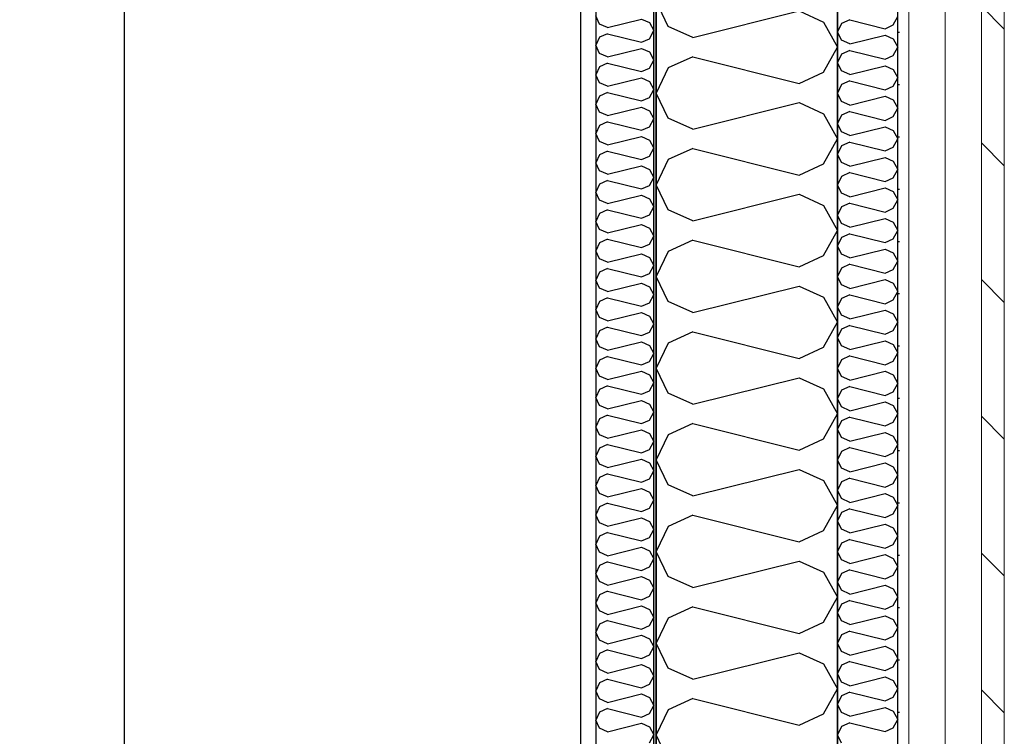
# Model space of a CAD drawing. Header units: millimetres. Extents: x -117798 to 93698, y -182207 to 252400.
# Tile 92 of 222: x -64915 to -64100, y -30049 to -29456. Entities that reach past the tile are written whole.
import ezdxf
from ezdxf.enums import TextEntityAlignment as Align

# ---------------------------------------------------------------- set-up
doc = ezdxf.new("R2010")
doc.units = ezdxf.units.MM
doc.header["$LTSCALE"] = 0.5
doc.header["$MEASUREMENT"] = 0
doc.linetypes.add('PLINE', pattern=[0])
for name, color, linetype in [('232- Ikke-bærende yttervegger', 7, 'Continuous'), ('232- Ikke-bærende yttervegger (Skravur)', 7, 'Continuous'), ('232- Ikke-bærende yttervegger (Skravur)(Nye konstruksjoner)', 7, 'Continuous'), ('232- Ikke-bærende yttervegger(Nye konstruksjoner)', 7, 'Continuous'), ('235- Utvendig kledning og overflate (Skravur)(Nye konstruksjoner)', 7, 'Continuous'), ('25-- Dekker(Nye konstruksjoner)', 7, 'Continuous'), ('256- Faste himlinger og overflatebehandling(Nye konstruksjoner)', 7, 'Continuous'), ('261- Primærkonstruksjon (tak)', 7, 'Continuous'), ('262- Taktekking(Nye konstruksjoner)', 7, 'Continuous'), ('862- M___Nettoareal(Nye konstruksjoner)', 7, 'Continuous'), ('862- M___Nettoareal(Polylinje)(Nye konstruksjoner)', 7, 'Continuous'), ('862- M___Nettoareal(Tekst)(Nye konstruksjoner)', 7, 'Continuous')]:
    doc.layers.add(name, color=color, linetype=linetype)
doc.layers.add('235- Utvendig kledning og overflate(Nye konstruksjoner)', color=7, linetype='Continuous', lineweight=0)
doc.layers.add('236- Innvendig kledning og overflate(Nye konstruksjoner)', color=7, linetype='Continuous', lineweight=0)
doc.styles.add('GENERATED_STYLE_1', font='arial.ttf')

# ---------------------------------------------------------------- blocks, each defined once
blk = doc.blocks.new('Åpent ned_A-218_37', base_point=(-65895.92, -34228.21))
at = {"layer": '862- M___Nettoareal(Polylinje)(Nye konstruksjoner)', "linetype": 'PLINE', "flags": 128}
blk.add_lwpolyline([(-67075.66, -28334.43), (-67075.66, -38899.43), (-64450.66, -38899.43), (-64450.66, -28334.43)], close=True, dxfattribs=at)
at = {"layer": '862- M___Nettoareal(Tekst)(Nye konstruksjoner)', "style": 'GENERATED_STYLE_1'}
for tag, height, p in [('DUMMY_862', 150, (-66013.78, -33759.23)), ('ROOM_NAME', 150, (-66013.78, -34702.69)), ('DUMMY_861', 100, (-66170.92, -34331.24)), ('ROOM_NUMBER', 100, (-66170.92, -34720.05)), ('DUMMY_863', 100, (-65778.07, -34697.2))]:
    blk.add_attdef(tag, text='', height=height, rotation=90, dxfattribs=at).set_placement(p, align=Align.TOP_LEFT)
blk = doc.blocks.new('*X183')
at = {"layer": '232- Ikke-bærende yttervegger (Skravur)', "linetype": 'PLINE'}
for p, q in [((-64378.35, -29461.76), (-64388.16, -29441.04)), ((-64358.03, -29471.01), (-64270.04, -29449.01)), ((-64270.04, -29449.01), (-64249.72, -29458.26)), ((-64358.03, -29471.01), (-64378.35, -29461.76)), ((-64249.72, -29458.26), (-64238.16, -29478.98)), ((-64358.03, -29486.95), (-64378.35, -29496.2)), ((-64358.03, -29486.95), (-64270.04, -29508.95)), ((-64249.72, -29499.7), (-64238.16, -29478.98)), ((-64378.35, -29496.2), (-64388.16, -29516.92)), ((-64270.04, -29508.95), (-64249.72, -29499.7)), ((-64378.35, -29537.64), (-64388.16, -29516.92)), ((-64358.03, -29546.89), (-64270.04, -29524.89)), ((-64270.04, -29524.89), (-64249.72, -29534.14)), ((-64249.72, -29534.14), (-64238.16, -29554.86)), ((-64358.03, -29546.89), (-64378.35, -29537.64)), ((-64249.72, -29575.58), (-64238.16, -29554.86)), ((-64358.03, -29562.83), (-64378.35, -29572.08)), ((-64358.03, -29562.83), (-64270.04, -29584.83)), ((-64378.35, -29572.08), (-64388.16, -29592.8)), ((-64270.04, -29584.83), (-64249.72, -29575.58)), ((-64378.35, -29613.52), (-64388.16, -29592.8)), ((-64358.03, -29622.77), (-64270.04, -29600.77)), ((-64270.04, -29600.77), (-64249.72, -29610.02)), ((-64358.03, -29622.77), (-64378.35, -29613.52)), ((-64249.72, -29610.02), (-64238.16, -29630.74)), ((-64249.72, -29651.46), (-64238.16, -29630.74)), ((-64358.03, -29638.71), (-64378.35, -29647.96)), ((-64358.03, -29638.71), (-64270.04, -29660.71)), ((-64378.35, -29647.96), (-64388.16, -29668.68)), ((-64270.04, -29660.71), (-64249.72, -29651.46)), ((-64378.35, -29689.4), (-64388.16, -29668.68)), ((-64358.03, -29698.65), (-64270.04, -29676.65)), ((-64270.04, -29676.65), (-64249.72, -29685.9)), ((-64358.03, -29698.65), (-64378.35, -29689.4)), ((-64249.72, -29685.9), (-64238.16, -29706.62)), ((-64249.72, -29727.34), (-64238.16, -29706.62)), ((-64358.03, -29714.59), (-64378.35, -29723.84)), ((-64358.03, -29714.59), (-64270.04, -29736.59)), ((-64378.35, -29723.84), (-64388.16, -29744.56)), ((-64270.04, -29736.59), (-64249.72, -29727.34)), ((-64378.35, -29765.28), (-64388.16, -29744.56)), ((-64358.03, -29774.53), (-64270.04, -29752.53)), ((-64270.04, -29752.53), (-64249.72, -29761.78)), ((-64249.72, -29761.78), (-64238.16, -29782.5)), ((-64358.03, -29774.53), (-64378.35, -29765.28)), ((-64249.72, -29803.22), (-64238.16, -29782.5)), ((-64358.03, -29790.47), (-64378.35, -29799.72)), ((-64358.03, -29790.47), (-64270.04, -29812.47)), ((-64378.35, -29799.72), (-64388.16, -29820.44)), ((-64270.04, -29812.47), (-64249.72, -29803.22)), ((-64378.35, -29841.16), (-64388.16, -29820.44)), ((-64358.03, -29850.41), (-64270.04, -29828.41)), ((-64270.04, -29828.41), (-64249.72, -29837.66)), ((-64358.03, -29850.41), (-64378.35, -29841.16)), ((-64249.72, -29837.66), (-64238.16, -29858.38)), ((-64249.72, -29879.1), (-64238.16, -29858.38)), ((-64358.03, -29866.35), (-64378.35, -29875.59)), ((-64358.03, -29866.35), (-64270.04, -29888.35)), ((-64378.35, -29875.59), (-64388.16, -29896.32)), ((-64270.04, -29888.35), (-64249.72, -29879.1)), ((-64378.35, -29917.04), (-64388.16, -29896.32)), ((-64358.03, -29926.29), (-64270.04, -29904.29)), ((-64270.04, -29904.29), (-64249.72, -29913.53)), ((-64358.03, -29926.29), (-64378.35, -29917.04)), ((-64249.72, -29913.53), (-64238.16, -29934.26)), ((-64249.72, -29954.98), (-64238.16, -29934.26)), ((-64358.03, -29942.23), (-64378.35, -29951.47)), ((-64358.03, -29942.23), (-64270.04, -29964.22)), ((-64378.35, -29951.47), (-64388.16, -29972.2)), ((-64270.04, -29964.22), (-64249.72, -29954.98)), ((-64378.35, -29992.92), (-64388.16, -29972.2)), ((-64358.03, -30002.16), (-64270.04, -29980.17)), ((-64270.04, -29980.17), (-64249.72, -29989.41)), ((-64249.72, -29989.41), (-64238.16, -30010.14)), ((-64358.03, -30002.16), (-64378.35, -29992.92)), ((-64249.72, -30030.86), (-64238.16, -30010.14)), ((-64358.03, -30018.11), (-64378.35, -30027.35)), ((-64358.03, -30018.11), (-64270.04, -30040.1)), ((-64378.35, -30027.35), (-64388.16, -30048.07)), ((-64270.04, -30040.1), (-64249.72, -30030.86)), ((-64378.35, -30068.8), (-64388.16, -30048.07))]:
    blk.add_line(p, q, dxfattribs=at)
blk = doc.blocks.new('*X378')
at = {"layer": '232- Ikke-bærende yttervegger (Skravur)(Nye konstruksjoner)', "linetype": 'PLINE'}
for p, q in [((-64435.02, -29459.81), (-64438.16, -29453.18)), ((-64428.52, -29462.77), (-64435.02, -29459.81)), ((-64428.52, -29462.77), (-64400.36, -29455.73)), ((-64400.36, -29455.73), (-64393.86, -29458.69)), ((-64393.86, -29458.69), (-64390.16, -29465.32)), ((-64428.52, -29467.87), (-64435.02, -29470.83)), ((-64428.52, -29467.87), (-64400.36, -29474.91)), ((-64393.86, -29471.96), (-64390.16, -29465.32)), ((-64435.02, -29470.83), (-64438.16, -29477.46)), ((-64435.02, -29484.1), (-64438.16, -29477.46)), ((-64400.36, -29474.91), (-64393.86, -29471.96)), ((-64428.52, -29487.05), (-64435.02, -29484.1)), ((-64428.52, -29487.05), (-64400.36, -29480.02)), ((-64400.36, -29480.02), (-64393.86, -29482.97)), ((-64393.86, -29482.97), (-64390.16, -29489.61)), ((-64435.02, -29495.12), (-64438.16, -29501.75)), ((-64428.52, -29492.16), (-64435.02, -29495.12)), ((-64428.52, -29492.16), (-64400.36, -29499.2)), ((-64393.86, -29496.24), (-64390.16, -29489.61)), ((-64435.02, -29508.38), (-64438.16, -29501.75)), ((-64400.36, -29499.2), (-64393.86, -29496.24)), ((-64428.52, -29511.34), (-64435.02, -29508.38)), ((-64428.52, -29511.34), (-64400.36, -29504.3)), ((-64400.36, -29504.3), (-64393.86, -29507.26)), ((-64393.86, -29507.26), (-64390.16, -29513.89)), ((-64435.02, -29519.4), (-64438.16, -29526.03)), ((-64428.52, -29516.44), (-64435.02, -29519.4)), ((-64428.52, -29516.44), (-64400.36, -29523.48)), ((-64393.86, -29520.52), (-64390.16, -29513.89)), ((-64435.02, -29532.66), (-64438.16, -29526.03)), ((-64400.36, -29523.48), (-64393.86, -29520.52)), ((-64428.52, -29535.62), (-64435.02, -29532.66)), ((-64428.52, -29535.62), (-64400.36, -29528.58)), ((-64400.36, -29528.58), (-64393.86, -29531.54)), ((-64393.86, -29531.54), (-64390.16, -29538.17)), ((-64435.02, -29543.68), (-64438.16, -29550.31)), ((-64428.52, -29540.72), (-64435.02, -29543.68)), ((-64428.52, -29540.72), (-64400.36, -29547.76)), ((-64393.86, -29544.8), (-64390.16, -29538.17)), ((-64435.02, -29556.94), (-64438.16, -29550.31)), ((-64400.36, -29547.76), (-64393.86, -29544.8)), ((-64428.52, -29559.9), (-64435.02, -29556.94)), ((-64428.52, -29559.9), (-64400.36, -29552.86)), ((-64400.36, -29552.86), (-64393.86, -29555.82)), ((-64393.86, -29555.82), (-64390.16, -29562.45)), ((-64435.02, -29567.96), (-64438.16, -29574.59)), ((-64428.52, -29565), (-64435.02, -29567.96)), ((-64428.52, -29565), (-64400.36, -29572.04)), ((-64393.86, -29569.08), (-64390.16, -29562.45)), ((-64435.02, -29581.22), (-64438.16, -29574.59)), ((-64400.36, -29572.04), (-64393.86, -29569.08)), ((-64428.52, -29584.18), (-64435.02, -29581.22)), ((-64428.52, -29584.18), (-64400.36, -29577.14)), ((-64400.36, -29577.14), (-64393.86, -29580.1)), ((-64393.86, -29580.1), (-64390.16, -29586.73)), ((-64435.02, -29592.24), (-64438.16, -29598.87)), ((-64428.52, -29589.28), (-64435.02, -29592.24)), ((-64428.52, -29589.28), (-64400.36, -29596.32)), ((-64393.86, -29593.36), (-64390.16, -29586.73)), ((-64435.02, -29605.5), (-64438.16, -29598.87)), ((-64400.36, -29596.32), (-64393.86, -29593.36)), ((-64428.52, -29608.46), (-64435.02, -29605.5)), ((-64428.52, -29608.46), (-64400.36, -29601.42)), ((-64400.36, -29601.42), (-64393.86, -29604.38)), ((-64393.86, -29604.38), (-64390.16, -29611.01)), ((-64435.02, -29616.52), (-64438.16, -29623.15)), ((-64428.52, -29613.56), (-64435.02, -29616.52)), ((-64428.52, -29613.56), (-64400.36, -29620.6)), ((-64393.86, -29617.64), (-64390.16, -29611.01)), ((-64435.02, -29629.78), (-64438.16, -29623.15)), ((-64400.36, -29620.6), (-64393.86, -29617.64)), ((-64428.52, -29632.74), (-64435.02, -29629.78)), ((-64428.52, -29632.74), (-64400.36, -29625.7)), ((-64400.36, -29625.7), (-64393.86, -29628.66)), ((-64393.86, -29628.66), (-64390.16, -29635.29)), ((-64435.02, -29640.8), (-64438.16, -29647.43)), ((-64428.52, -29637.84), (-64435.02, -29640.8)), ((-64428.52, -29637.84), (-64400.36, -29644.88)), ((-64400.36, -29644.88), (-64393.86, -29641.92)), ((-64393.86, -29641.92), (-64390.16, -29635.29)), ((-64435.02, -29654.06), (-64438.16, -29647.43)), ((-64428.52, -29657.02), (-64400.36, -29649.98)), ((-64400.36, -29649.98), (-64393.86, -29652.94)), ((-64428.52, -29657.02), (-64435.02, -29654.06)), ((-64393.86, -29652.94), (-64390.16, -29659.57)), ((-64435.02, -29665.08), (-64438.16, -29671.71)), ((-64428.52, -29662.12), (-64435.02, -29665.08)), ((-64428.52, -29662.12), (-64400.36, -29669.16)), ((-64400.36, -29669.16), (-64393.86, -29666.21)), ((-64393.86, -29666.21), (-64390.16, -29659.57)), ((-64435.02, -29678.35), (-64438.16, -29671.71)), ((-64428.52, -29681.3), (-64400.36, -29674.27)), ((-64400.36, -29674.27), (-64393.86, -29677.22)), ((-64428.52, -29681.3), (-64435.02, -29678.35)), ((-64393.86, -29677.22), (-64390.16, -29683.86)), ((-64435.02, -29689.37), (-64438.16, -29696)), ((-64428.52, -29686.41), (-64435.02, -29689.37)), ((-64428.52, -29686.41), (-64400.36, -29693.45)), ((-64400.36, -29693.45), (-64393.86, -29690.49)), ((-64393.86, -29690.49), (-64390.16, -29683.86)), ((-64435.02, -29702.63), (-64438.16, -29696)), ((-64428.52, -29705.59), (-64400.36, -29698.55)), ((-64400.36, -29698.55), (-64393.86, -29701.51)), ((-64428.52, -29705.59), (-64435.02, -29702.63)), ((-64393.86, -29701.51), (-64390.16, -29708.14)), ((-64435.02, -29713.65), (-64438.16, -29720.28)), ((-64428.52, -29710.69), (-64435.02, -29713.65)), ((-64428.52, -29710.69), (-64400.36, -29717.73)), ((-64400.36, -29717.73), (-64393.86, -29714.77)), ((-64393.86, -29714.77), (-64390.16, -29708.14)), ((-64435.02, -29726.91), (-64438.16, -29720.28)), ((-64428.52, -29729.87), (-64400.36, -29722.83)), ((-64400.36, -29722.83), (-64393.86, -29725.79)), ((-64428.52, -29729.87), (-64435.02, -29726.91)), ((-64393.86, -29725.79), (-64390.16, -29732.42)), ((-64435.02, -29737.93), (-64438.16, -29744.56)), ((-64428.52, -29734.97), (-64435.02, -29737.93)), ((-64428.52, -29734.97), (-64400.36, -29742.01)), ((-64400.36, -29742.01), (-64393.86, -29739.05)), ((-64393.86, -29739.05), (-64390.16, -29732.42)), ((-64435.02, -29751.19), (-64438.16, -29744.56)), ((-64428.52, -29754.15), (-64400.36, -29747.11)), ((-64400.36, -29747.11), (-64393.86, -29750.07)), ((-64428.52, -29754.15), (-64435.02, -29751.19)), ((-64393.86, -29750.07), (-64390.16, -29756.7)), ((-64435.02, -29762.21), (-64438.16, -29768.84)), ((-64428.52, -29759.25), (-64435.02, -29762.21)), ((-64428.52, -29759.25), (-64400.36, -29766.29)), ((-64400.36, -29766.29), (-64393.86, -29763.33)), ((-64393.86, -29763.33), (-64390.16, -29756.7)), ((-64435.02, -29775.47), (-64438.16, -29768.84)), ((-64428.52, -29778.43), (-64400.36, -29771.39)), ((-64400.36, -29771.39), (-64393.86, -29774.35)), ((-64428.52, -29778.43), (-64435.02, -29775.47)), ((-64393.86, -29774.35), (-64390.16, -29780.98)), ((-64435.02, -29786.49), (-64438.16, -29793.12)), ((-64428.52, -29783.53), (-64435.02, -29786.49)), ((-64428.52, -29783.53), (-64400.36, -29790.57)), ((-64400.36, -29790.57), (-64393.86, -29787.61)), ((-64393.86, -29787.61), (-64390.16, -29780.98)), ((-64435.02, -29799.75), (-64438.16, -29793.12)), ((-64428.52, -29802.71), (-64400.36, -29795.67)), ((-64400.36, -29795.67), (-64393.86, -29798.63)), ((-64428.52, -29802.71), (-64435.02, -29799.75)), ((-64393.86, -29798.63), (-64390.16, -29805.26)), ((-64435.02, -29810.77), (-64438.16, -29817.4)), ((-64428.52, -29807.81), (-64435.02, -29810.77)), ((-64428.52, -29807.81), (-64400.36, -29814.85)), ((-64400.36, -29814.85), (-64393.86, -29811.89)), ((-64393.86, -29811.89), (-64390.16, -29805.26)), ((-64435.02, -29824.03), (-64438.16, -29817.4)), ((-64428.52, -29826.99), (-64400.36, -29819.95)), ((-64400.36, -29819.95), (-64393.86, -29822.91)), ((-64428.52, -29826.99), (-64435.02, -29824.03)), ((-64393.86, -29822.91), (-64390.16, -29829.54)), ((-64435.02, -29835.05), (-64438.16, -29841.68)), ((-64428.52, -29832.09), (-64435.02, -29835.05)), ((-64428.52, -29832.09), (-64400.36, -29839.13)), ((-64400.36, -29839.13), (-64393.86, -29836.17)), ((-64393.86, -29836.17), (-64390.16, -29829.54)), ((-64435.02, -29848.31), (-64438.16, -29841.68)), ((-64428.52, -29851.27), (-64400.36, -29844.23)), ((-64400.36, -29844.23), (-64393.86, -29847.19)), ((-64428.52, -29851.27), (-64435.02, -29848.31)), ((-64393.86, -29847.19), (-64390.16, -29853.82)), ((-64435.02, -29859.33), (-64438.16, -29865.97)), ((-64428.52, -29856.38), (-64435.02, -29859.33)), ((-64428.52, -29856.38), (-64400.36, -29863.41)), ((-64400.36, -29863.41), (-64393.86, -29860.46)), ((-64393.86, -29860.46), (-64390.16, -29853.82)), ((-64435.02, -29872.6), (-64438.16, -29865.97)), ((-64428.52, -29875.56), (-64400.36, -29868.52)), ((-64400.36, -29868.52), (-64393.86, -29871.47)), ((-64428.52, -29875.56), (-64435.02, -29872.6)), ((-64393.86, -29871.47), (-64390.16, -29878.11)), ((-64393.86, -29884.74), (-64390.16, -29878.11)), ((-64435.02, -29883.62), (-64438.16, -29890.25)), ((-64428.52, -29880.66), (-64435.02, -29883.62)), ((-64428.52, -29880.66), (-64400.36, -29887.7)), ((-64400.36, -29887.7), (-64393.86, -29884.74)), ((-64435.02, -29896.88), (-64438.16, -29890.25)), ((-64428.52, -29899.84), (-64400.36, -29892.8)), ((-64400.36, -29892.8), (-64393.86, -29895.76)), ((-64428.52, -29899.84), (-64435.02, -29896.88)), ((-64393.86, -29895.76), (-64390.16, -29902.39)), ((-64393.86, -29909.02), (-64390.16, -29902.39)), ((-64435.02, -29907.9), (-64438.16, -29914.53)), ((-64428.52, -29904.94), (-64435.02, -29907.9)), ((-64428.52, -29904.94), (-64400.36, -29911.98)), ((-64400.36, -29911.98), (-64393.86, -29909.02)), ((-64435.02, -29921.16), (-64438.16, -29914.53)), ((-64428.52, -29924.12), (-64400.36, -29917.08)), ((-64400.36, -29917.08), (-64393.86, -29920.04)), ((-64428.52, -29924.12), (-64435.02, -29921.16)), ((-64393.86, -29920.04), (-64390.16, -29926.67)), ((-64393.86, -29933.3), (-64390.16, -29926.67)), ((-64435.02, -29932.18), (-64438.16, -29938.81)), ((-64428.52, -29929.22), (-64435.02, -29932.18)), ((-64428.52, -29929.22), (-64400.36, -29936.26)), ((-64400.36, -29936.26), (-64393.86, -29933.3)), ((-64435.02, -29945.44), (-64438.16, -29938.81)), ((-64428.52, -29948.4), (-64400.36, -29941.36)), ((-64400.36, -29941.36), (-64393.86, -29944.32)), ((-64428.52, -29948.4), (-64435.02, -29945.44)), ((-64393.86, -29944.32), (-64390.16, -29950.95)), ((-64393.86, -29957.58), (-64390.16, -29950.95)), ((-64435.02, -29956.46), (-64438.16, -29963.09)), ((-64428.52, -29953.5), (-64435.02, -29956.46)), ((-64428.52, -29953.5), (-64400.36, -29960.54)), ((-64400.36, -29960.54), (-64393.86, -29957.58)), ((-64435.02, -29969.72), (-64438.16, -29963.09)), ((-64428.52, -29972.68), (-64400.36, -29965.64)), ((-64400.36, -29965.64), (-64393.86, -29968.6)), ((-64428.52, -29972.68), (-64435.02, -29969.72)), ((-64393.86, -29968.6), (-64390.16, -29975.23)), ((-64393.86, -29981.86), (-64390.16, -29975.23)), ((-64435.02, -29980.74), (-64438.16, -29987.37)), ((-64428.52, -29977.78), (-64435.02, -29980.74)), ((-64428.52, -29977.78), (-64400.36, -29984.82)), ((-64400.36, -29984.82), (-64393.86, -29981.86)), ((-64435.02, -29994), (-64438.16, -29987.37)), ((-64428.52, -29996.96), (-64400.36, -29989.92)), ((-64400.36, -29989.92), (-64393.86, -29992.88)), ((-64428.52, -29996.96), (-64435.02, -29994)), ((-64393.86, -29992.88), (-64390.16, -29999.51)), ((-64393.86, -30006.14), (-64390.16, -29999.51)), ((-64435.02, -30005.02), (-64438.16, -30011.65)), ((-64428.52, -30002.06), (-64435.02, -30005.02)), ((-64428.52, -30002.06), (-64400.36, -30009.1)), ((-64400.36, -30009.1), (-64393.86, -30006.14)), ((-64435.02, -30018.28), (-64438.16, -30011.65)), ((-64428.52, -30021.24), (-64400.36, -30014.2)), ((-64400.36, -30014.2), (-64393.86, -30017.16)), ((-64428.52, -30021.24), (-64435.02, -30018.28)), ((-64393.86, -30017.16), (-64390.16, -30023.79)), ((-64393.86, -30030.42), (-64390.16, -30023.79)), ((-64435.02, -30029.3), (-64438.16, -30035.93)), ((-64428.52, -30026.34), (-64435.02, -30029.3)), ((-64428.52, -30026.34), (-64400.36, -30033.38)), ((-64400.36, -30033.38), (-64393.86, -30030.42)), ((-64435.02, -30042.56), (-64438.16, -30035.93)), ((-64428.52, -30045.52), (-64400.36, -30038.48)), ((-64400.36, -30038.48), (-64393.86, -30041.44)), ((-64428.52, -30045.52), (-64435.02, -30042.56)), ((-64393.86, -30041.44), (-64390.16, -30048.07)), ((-64393.86, -30054.71), (-64390.16, -30048.07))]:
    blk.add_line(p, q, dxfattribs=at)
blk = doc.blocks.new('*X385')
at = {"layer": '235- Utvendig kledning og overflate (Skravur)(Nye konstruksjoner)', "linetype": 'PLINE'}
for p, q in [((-64192.01, -29460.6), (-64188.16, -29453.69)), ((-64234.89, -29459.43), (-64238.16, -29466.34)), ((-64228.12, -29456.35), (-64234.89, -29459.43)), ((-64228.12, -29456.35), (-64198.79, -29463.68)), ((-64198.79, -29463.68), (-64192.01, -29460.6)), ((-64234.89, -29473.24), (-64238.16, -29466.34)), ((-64228.12, -29476.33), (-64198.79, -29468.99)), ((-64198.79, -29468.99), (-64192.01, -29472.08)), ((-64228.12, -29476.33), (-64234.89, -29473.24)), ((-64192.01, -29472.08), (-64188.16, -29478.98)), ((-64234.89, -29484.72), (-64238.16, -29491.63)), ((-64228.12, -29481.64), (-64234.89, -29484.72)), ((-64228.12, -29481.64), (-64198.79, -29488.97)), ((-64198.79, -29488.97), (-64192.01, -29485.89)), ((-64192.01, -29485.89), (-64188.16, -29478.98)), ((-64234.89, -29498.54), (-64238.16, -29491.63)), ((-64228.12, -29501.62), (-64198.79, -29494.29)), ((-64198.79, -29494.29), (-64192.01, -29497.37)), ((-64228.12, -29501.62), (-64234.89, -29498.54)), ((-64192.01, -29497.37), (-64188.16, -29504.28)), ((-64234.89, -29510.01), (-64238.16, -29516.92)), ((-64228.12, -29506.93), (-64234.89, -29510.01)), ((-64228.12, -29506.93), (-64198.79, -29514.26)), ((-64198.79, -29514.26), (-64192.01, -29511.18)), ((-64192.01, -29511.18), (-64188.16, -29504.28)), ((-64234.89, -29523.83), (-64238.16, -29516.92)), ((-64228.12, -29526.91), (-64198.79, -29519.58)), ((-64198.79, -29519.58), (-64192.01, -29522.66)), ((-64228.12, -29526.91), (-64234.89, -29523.83)), ((-64192.01, -29522.66), (-64188.16, -29529.57)), ((-64234.89, -29535.31), (-64238.16, -29542.21)), ((-64228.12, -29532.23), (-64234.89, -29535.31)), ((-64228.12, -29532.23), (-64198.79, -29539.56)), ((-64192.01, -29536.48), (-64188.16, -29529.57)), ((-64234.89, -29549.12), (-64238.16, -29542.21)), ((-64198.79, -29539.56), (-64192.01, -29536.48)), ((-64228.12, -29552.2), (-64234.89, -29549.12)), ((-64228.12, -29552.2), (-64198.79, -29544.87)), ((-64198.79, -29544.87), (-64192.01, -29547.95)), ((-64192.01, -29547.95), (-64188.16, -29554.86)), ((-64228.12, -29557.52), (-64234.89, -29560.6)), ((-64228.12, -29557.52), (-64198.79, -29564.85)), ((-64192.01, -29561.77), (-64188.16, -29554.86)), ((-64234.89, -29560.6), (-64238.16, -29567.51)), ((-64234.89, -29574.42), (-64238.16, -29567.51)), ((-64198.79, -29564.85), (-64192.01, -29561.77)), ((-64228.12, -29577.5), (-64234.89, -29574.42)), ((-64228.12, -29577.5), (-64198.79, -29570.16)), ((-64198.79, -29570.16), (-64192.01, -29573.25)), ((-64192.01, -29573.25), (-64188.16, -29580.15)), ((-64228.12, -29582.81), (-64234.89, -29585.89)), ((-64228.12, -29582.81), (-64198.79, -29590.14)), ((-64192.01, -29587.06), (-64188.16, -29580.15)), ((-64234.89, -29585.89), (-64238.16, -29592.8)), ((-64234.89, -29599.71), (-64238.16, -29592.8)), ((-64198.79, -29590.14), (-64192.01, -29587.06)), ((-64228.12, -29602.79), (-64234.89, -29599.71)), ((-64228.12, -29602.79), (-64198.79, -29595.46)), ((-64198.79, -29595.46), (-64192.01, -29598.54)), ((-64192.01, -29598.54), (-64188.16, -29605.45)), ((-64228.12, -29608.1), (-64234.89, -29611.19)), ((-64228.12, -29608.1), (-64198.79, -29615.44)), ((-64192.01, -29612.35), (-64188.16, -29605.45)), ((-64234.89, -29611.19), (-64238.16, -29618.09)), ((-64198.79, -29615.44), (-64192.01, -29612.35)), ((-64234.89, -29625), (-64238.16, -29618.09)), ((-64228.12, -29628.08), (-64234.89, -29625)), ((-64228.12, -29628.08), (-64198.79, -29620.75)), ((-64198.79, -29620.75), (-64192.01, -29623.83)), ((-64192.01, -29623.83), (-64188.16, -29630.74)), ((-64228.12, -29633.4), (-64234.89, -29636.48)), ((-64228.12, -29633.4), (-64198.79, -29640.73)), ((-64192.01, -29637.65), (-64188.16, -29630.74)), ((-64234.89, -29636.48), (-64238.16, -29643.39)), ((-64198.79, -29640.73), (-64192.01, -29637.65)), ((-64234.89, -29650.29), (-64238.16, -29643.39)), ((-64228.12, -29653.38), (-64198.79, -29646.04)), ((-64198.79, -29646.04), (-64192.01, -29649.13)), ((-64192.01, -29649.13), (-64188.16, -29656.03)), ((-64228.12, -29653.38), (-64234.89, -29650.29)), ((-64192.01, -29662.94), (-64188.16, -29656.03)), ((-64234.89, -29661.77), (-64238.16, -29668.68)), ((-64228.12, -29658.69), (-64234.89, -29661.77)), ((-64228.12, -29658.69), (-64198.79, -29666.02)), ((-64198.79, -29666.02), (-64192.01, -29662.94)), ((-64234.89, -29675.59), (-64238.16, -29668.68)), ((-64228.12, -29678.67), (-64198.79, -29671.34)), ((-64198.79, -29671.34), (-64192.01, -29674.42)), ((-64192.01, -29674.42), (-64188.16, -29681.33)), ((-64228.12, -29678.67), (-64234.89, -29675.59)), ((-64192.01, -29688.23), (-64188.16, -29681.33)), ((-64234.89, -29687.07), (-64238.16, -29693.97)), ((-64228.12, -29683.98), (-64234.89, -29687.07)), ((-64228.12, -29683.98), (-64198.79, -29691.32)), ((-64198.79, -29691.32), (-64192.01, -29688.23)), ((-64234.89, -29700.88), (-64238.16, -29693.97)), ((-64228.12, -29703.96), (-64198.79, -29696.63)), ((-64198.79, -29696.63), (-64192.01, -29699.71)), ((-64228.12, -29703.96), (-64234.89, -29700.88)), ((-64192.01, -29699.71), (-64188.16, -29706.62)), ((-64192.01, -29713.53), (-64188.16, -29706.62)), ((-64234.89, -29712.36), (-64238.16, -29719.27)), ((-64228.12, -29709.28), (-64234.89, -29712.36)), ((-64228.12, -29709.28), (-64198.79, -29716.61)), ((-64198.79, -29716.61), (-64192.01, -29713.53)), ((-64234.89, -29726.17), (-64238.16, -29719.27)), ((-64228.12, -29729.26), (-64198.79, -29721.92)), ((-64198.79, -29721.92), (-64192.01, -29725.01)), ((-64228.12, -29729.26), (-64234.89, -29726.17)), ((-64192.01, -29725.01), (-64188.16, -29731.91)), ((-64234.89, -29737.65), (-64238.16, -29744.56)), ((-64228.12, -29734.57), (-64234.89, -29737.65)), ((-64228.12, -29734.57), (-64198.79, -29741.9)), ((-64198.79, -29741.9), (-64192.01, -29738.82)), ((-64192.01, -29738.82), (-64188.16, -29731.91)), ((-64234.89, -29751.47), (-64238.16, -29744.56)), ((-64228.12, -29754.55), (-64198.79, -29747.22)), ((-64198.79, -29747.22), (-64192.01, -29750.3)), ((-64228.12, -29754.55), (-64234.89, -29751.47)), ((-64192.01, -29750.3), (-64188.16, -29757.21)), ((-64234.89, -29762.94), (-64238.16, -29769.85)), ((-64228.12, -29759.86), (-64234.89, -29762.94)), ((-64228.12, -29759.86), (-64198.79, -29767.19)), ((-64198.79, -29767.19), (-64192.01, -29764.11)), ((-64192.01, -29764.11), (-64188.16, -29757.21)), ((-64234.89, -29776.76), (-64238.16, -29769.85)), ((-64228.12, -29779.84), (-64234.89, -29776.76)), ((-64228.12, -29779.84), (-64198.79, -29772.51)), ((-64198.79, -29772.51), (-64192.01, -29775.59)), ((-64192.01, -29775.59), (-64188.16, -29782.5)), ((-64234.89, -29788.24), (-64238.16, -29795.14)), ((-64228.12, -29785.16), (-64234.89, -29788.24)), ((-64228.12, -29785.16), (-64198.79, -29792.49)), ((-64192.01, -29789.41), (-64188.16, -29782.5)), ((-64234.89, -29802.05), (-64238.16, -29795.14)), ((-64198.79, -29792.49), (-64192.01, -29789.41)), ((-64228.12, -29805.13), (-64234.89, -29802.05)), ((-64228.12, -29805.13), (-64198.79, -29797.8)), ((-64198.79, -29797.8), (-64192.01, -29800.88)), ((-64192.01, -29800.88), (-64188.16, -29807.79)), ((-64228.12, -29810.45), (-64234.89, -29813.53)), ((-64228.12, -29810.45), (-64198.79, -29817.78)), ((-64192.01, -29814.7), (-64188.16, -29807.79)), ((-64234.89, -29813.53), (-64238.16, -29820.44)), ((-64234.89, -29827.34), (-64238.16, -29820.44)), ((-64198.79, -29817.78), (-64192.01, -29814.7)), ((-64228.12, -29830.43), (-64234.89, -29827.34)), ((-64228.12, -29830.43), (-64198.79, -29823.09)), ((-64198.79, -29823.09), (-64192.01, -29826.18)), ((-64192.01, -29826.18), (-64188.16, -29833.08)), ((-64228.12, -29835.74), (-64234.89, -29838.82)), ((-64228.12, -29835.74), (-64198.79, -29843.07)), ((-64192.01, -29839.99), (-64188.16, -29833.08)), ((-64234.89, -29838.82), (-64238.16, -29845.73)), ((-64198.79, -29843.07), (-64192.01, -29839.99)), ((-64234.89, -29852.64), (-64238.16, -29845.73)), ((-64228.12, -29855.72), (-64234.89, -29852.64)), ((-64228.12, -29855.72), (-64198.79, -29848.39)), ((-64198.79, -29848.39), (-64192.01, -29851.47)), ((-64192.01, -29851.47), (-64188.16, -29858.38)), ((-64228.12, -29861.03), (-64234.89, -29864.12)), ((-64228.12, -29861.03), (-64198.79, -29868.37)), ((-64192.01, -29865.28), (-64188.16, -29858.38)), ((-64234.89, -29864.12), (-64238.16, -29871.02)), ((-64198.79, -29868.37), (-64192.01, -29865.28)), ((-64234.89, -29877.93), (-64238.16, -29871.02)), ((-64228.12, -29881.01), (-64234.89, -29877.93)), ((-64228.12, -29881.01), (-64198.79, -29873.68)), ((-64198.79, -29873.68), (-64192.01, -29876.76)), ((-64192.01, -29876.76), (-64188.16, -29883.67)), ((-64228.12, -29886.33), (-64234.89, -29889.41)), ((-64228.12, -29886.33), (-64198.79, -29893.66)), ((-64192.01, -29890.58), (-64188.16, -29883.67)), ((-64234.89, -29889.41), (-64238.16, -29896.32)), ((-64198.79, -29893.66), (-64192.01, -29890.58)), ((-64234.89, -29903.22), (-64238.16, -29896.32)), ((-64228.12, -29906.31), (-64198.79, -29898.97)), ((-64198.79, -29898.97), (-64192.01, -29902.06)), ((-64192.01, -29902.06), (-64188.16, -29908.96)), ((-64228.12, -29906.31), (-64234.89, -29903.22)), ((-64192.01, -29915.87), (-64188.16, -29908.96)), ((-64234.89, -29914.7), (-64238.16, -29921.61)), ((-64228.12, -29911.62), (-64234.89, -29914.7)), ((-64228.12, -29911.62), (-64198.79, -29918.95)), ((-64198.79, -29918.95), (-64192.01, -29915.87)), ((-64234.89, -29928.52), (-64238.16, -29921.61)), ((-64228.12, -29931.6), (-64198.79, -29924.27)), ((-64198.79, -29924.27), (-64192.01, -29927.35)), ((-64228.12, -29931.6), (-64234.89, -29928.52)), ((-64192.01, -29927.35), (-64188.16, -29934.26)), ((-64192.01, -29941.16), (-64188.16, -29934.26)), ((-64234.89, -29940), (-64238.16, -29946.9)), ((-64228.12, -29936.91), (-64234.89, -29940)), ((-64228.12, -29936.91), (-64198.79, -29944.25)), ((-64198.79, -29944.25), (-64192.01, -29941.16)), ((-64234.89, -29953.81), (-64238.16, -29946.9)), ((-64228.12, -29956.89), (-64198.79, -29949.56)), ((-64198.79, -29949.56), (-64192.01, -29952.64)), ((-64228.12, -29956.89), (-64234.89, -29953.81)), ((-64192.01, -29952.64), (-64188.16, -29959.55)), ((-64192.01, -29966.46), (-64188.16, -29959.55)), ((-64234.89, -29965.29), (-64238.16, -29972.2)), ((-64228.12, -29962.21), (-64234.89, -29965.29)), ((-64228.12, -29962.21), (-64198.79, -29969.54)), ((-64198.79, -29969.54), (-64192.01, -29966.46)), ((-64234.89, -29979.1), (-64238.16, -29972.2)), ((-64228.12, -29982.19), (-64198.79, -29974.85)), ((-64198.79, -29974.85), (-64192.01, -29977.93)), ((-64228.12, -29982.19), (-64234.89, -29979.1)), ((-64192.01, -29977.93), (-64188.16, -29984.84)), ((-64234.89, -29990.58), (-64238.16, -29997.49)), ((-64228.12, -29987.5), (-64234.89, -29990.58)), ((-64228.12, -29987.5), (-64198.79, -29994.83)), ((-64198.79, -29994.83), (-64192.01, -29991.75)), ((-64192.01, -29991.75), (-64188.16, -29984.84)), ((-64234.89, -30004.4), (-64238.16, -29997.49)), ((-64228.12, -30007.48), (-64198.79, -30000.15)), ((-64198.79, -30000.15), (-64192.01, -30003.23)), ((-64228.12, -30007.48), (-64234.89, -30004.4)), ((-64192.01, -30003.23), (-64188.16, -30010.14)), ((-64234.89, -30015.87), (-64238.16, -30022.78)), ((-64228.12, -30012.79), (-64234.89, -30015.87)), ((-64228.12, -30012.79), (-64198.79, -30020.12)), ((-64192.01, -30017.04), (-64188.16, -30010.14)), ((-64234.89, -30029.69), (-64238.16, -30022.78)), ((-64198.79, -30020.12), (-64192.01, -30017.04)), ((-64228.12, -30032.77), (-64234.89, -30029.69)), ((-64228.12, -30032.77), (-64198.79, -30025.44)), ((-64198.79, -30025.44), (-64192.01, -30028.52)), ((-64192.01, -30028.52), (-64188.16, -30035.43)), ((-64234.89, -30041.17), (-64238.16, -30048.07)), ((-64228.12, -30038.09), (-64234.89, -30041.17)), ((-64228.12, -30038.09), (-64198.79, -30045.42)), ((-64192.01, -30042.34), (-64188.16, -30035.43)), ((-64234.89, -30054.98), (-64238.16, -30048.07)), ((-64198.79, -30045.42), (-64192.01, -30042.34))]:
    blk.add_line(p, q, dxfattribs=at)

msp = doc.modelspace()

# ---------------------------------------------------------------- hatches: boundary and pattern name
at = {"layer": '232- Ikke-bærende yttervegger (Skravur)(Nye konstruksjoner)', "linetype": 'Continuous'}
h = msp.add_hatch(dxfattribs=at)
h.set_pattern_fill('Gips', color=256, style=0, pattern_type=2)
h.set_pattern_definition([(90, (0, 0), (-86.60254, 0), [0, -50]), (90, (-43.3, 25), (-86.60254, 0), [0, -50])])
h.paths.add_polyline_path([(-64450.66, -31019.07), (-64438.16, -31019.07), (-64438.16, -28919.06), (-64450.66, -28919.06)])
msp.add_hatch(color=256, dxfattribs=at).paths.add_polyline_path([(-64390.16, -31019.07), (-64388.16, -31019.07), (-64388.16, -28919.06), (-64390.16, -28919.06)])
at = {"layer": '235- Utvendig kledning og overflate (Skravur)(Nye konstruksjoner)', "linetype": 'Continuous'}
h = msp.add_hatch(dxfattribs=at)
h.set_pattern_fill('Prikker_tett', color=256, style=0, pattern_type=2)
h.set_pattern_definition([(0, (0, 0), (0, 43.30127), [0, -25]), (0, (12.5, 21.65), (0, 43.30127), [0, -25])])
h.paths.add_polyline_path([(-64179.16, -28926.43), (-64188.16, -28926.43), (-64188.16, -31019.07), (-64179.16, -31019.07)])
h = msp.add_hatch(dxfattribs=at)
h.set_pattern_fill('Skrålinjer_2', color=256, style=0, pattern_type=2)
h.set_pattern_definition([(135, (0, 0), (56.56854, 56.56854), [80, 0])])
h.paths.add_polyline_path([(-64100.16, -28926.43), (-64119.16, -28926.43), (-64119.16, -31019.07), (-64100.16, -31019.07)])

# ---------------------------------------------------------------- linework, layer by layer
at = {"layer": '232- Ikke-bærende yttervegger', "linetype": 'PLINE', "flags": 128}
for points in [[(-64388.16, -28919.06), (-64388.16, -31019.07)], [(-64238.16, -31019.07), (-64238.16, -28919.06)]]:
    msp.add_lwpolyline(points, dxfattribs=at)
at = {"layer": '232- Ikke-bærende yttervegger(Nye konstruksjoner)', "linetype": 'PLINE'}
msp.add_line((-64390.16, -31019.07), (-64390.16, -28919.06), dxfattribs=at)
at = {"layer": '232- Ikke-bærende yttervegger(Nye konstruksjoner)', "linetype": 'PLINE', "flags": 128}
msp.add_lwpolyline([(-64388.16, -31019.07), (-64388.16, -28919.06)], dxfattribs=at)
at = {"layer": '235- Utvendig kledning og overflate(Nye konstruksjoner)', "linetype": 'PLINE'}
for p, q in [((-64188.16, -31019.07), (-64188.16, -28926.43)), ((-64179.16, -31019.07), (-64179.16, -28926.43)), ((-64149.16, -31019.07), (-64149.16, -28926.43)), ((-64119.16, -31019.07), (-64119.16, -28926.43))]:
    msp.add_line(p, q, dxfattribs=at)
at = {"layer": '235- Utvendig kledning og overflate(Nye konstruksjoner)', "linetype": 'PLINE', "flags": 128}
for points in [[(-64238.16, -28926.43), (-64238.16, -31019.07)], [(-64100.16, -31019.07), (-64100.16, -28926.43)]]:
    msp.add_lwpolyline(points, dxfattribs=at)
at = {"layer": '236- Innvendig kledning og overflate(Nye konstruksjoner)', "linetype": 'PLINE'}
msp.add_line((-64438.16, -28919.06), (-64438.16, -31019.07), dxfattribs=at)
at = {"layer": '236- Innvendig kledning og overflate(Nye konstruksjoner)', "linetype": 'PLINE', "flags": 128}
msp.add_lwpolyline([(-64450.66, -28919.06), (-64450.66, -31019.07)], dxfattribs=at)
at = {"layer": '25-- Dekker(Nye konstruksjoner)', "linetype": 'PLINE', "flags": 128}
msp.add_lwpolyline([(-64438.16, -28321.93), (-64438.16, -38911.93)], dxfattribs=at)
at = {"layer": '256- Faste himlinger og overflatebehandling(Nye konstruksjoner)', "linetype": 'PLINE', "flags": 128}
msp.add_lwpolyline([(-64388.16, -28311.93), (-64388.16, -31721.93)], dxfattribs=at)
at = {"layer": '261- Primærkonstruksjon (tak)', "linetype": 'PLINE', "flags": 128}
for points in [[(-64388.16, -39016.93), (-64388.16, -28121.93)], [(-64238.16, -28121.93), (-64238.16, -39111.93)], [(-64828.16, -39016.93), (-64828.16, -28216.93)], [(-64388.16, -28216.93), (-64388.16, -39016.93)]]:
    msp.add_lwpolyline(points, dxfattribs=at)
at = {"layer": '262- Taktekking(Nye konstruksjoner)', "linetype": 'PLINE', "flags": 128}
msp.add_lwpolyline([(-64188.16, -39573.67), (-64188.16, -28071.93)], dxfattribs=at)

# ---------------------------------------------------------------- block references
at = {"layer": '232- Ikke-bærende yttervegger'}
msp.add_blockref('*X183', (0, 0), dxfattribs=at)
at = {"layer": '232- Ikke-bærende yttervegger(Nye konstruksjoner)'}
msp.add_blockref('*X378', (0, 0), dxfattribs=at)
at = {"layer": '235- Utvendig kledning og overflate(Nye konstruksjoner)'}
msp.add_blockref('*X385', (0, 0), dxfattribs=at)
at = {"layer": '862- M___Nettoareal(Nye konstruksjoner)', "linetype": 'Continuous'}
msp.add_blockref('Åpent ned_A-218_37', (-65895.92, -34228.21), dxfattribs=at)

doc.saveas('drawing.dxf')
